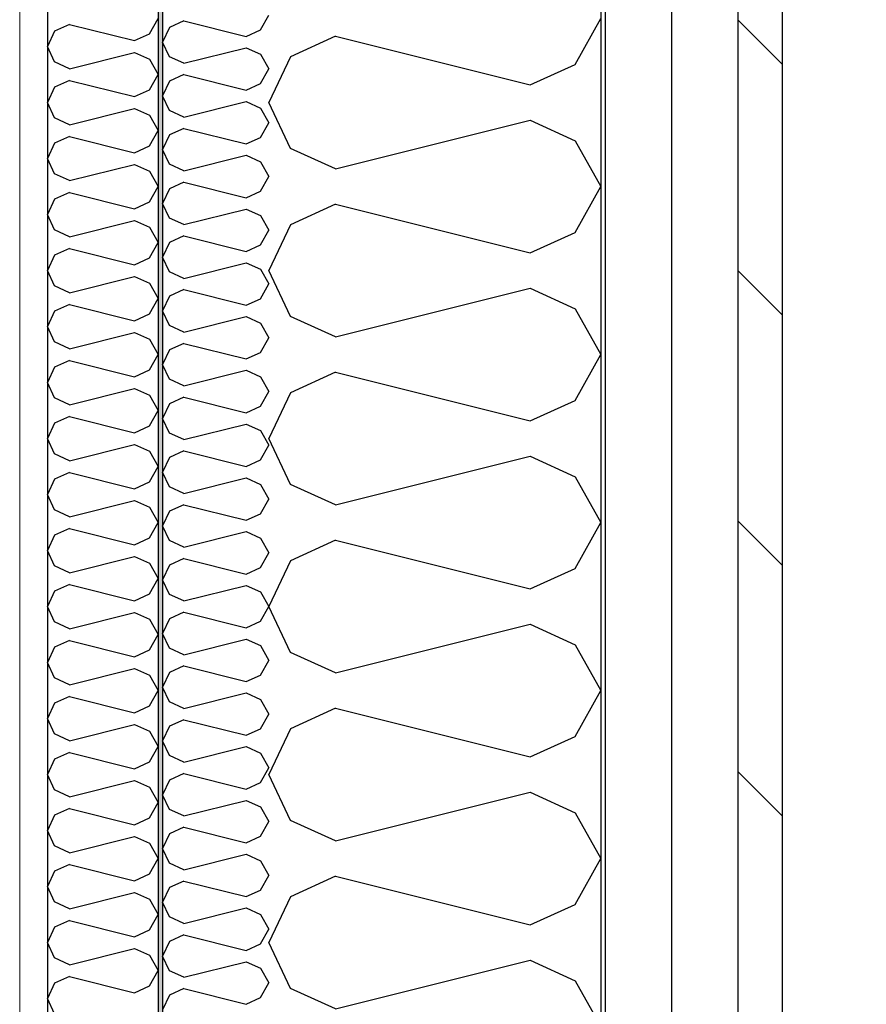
# Model space of a CAD drawing. Header units: millimetres. Extents: x -82116 to -58044, y -2070 to 12890.
# Tile 60 of 65: x -60436 to -60053, y 5587 to 6032. Entities that reach past the tile are written whole.
import ezdxf

# ---------------------------------------------------------------- set-up
doc = ezdxf.new("R2010")
doc.units = ezdxf.units.MM
doc.header["$LTSCALE"] = 0.5
doc.header["$MEASUREMENT"] = 0
doc.linetypes.add('PLINE', pattern=[0])
doc.linetypes.add('Wipeout_Contour', pattern=[2000, 0, -2000])
for name, color, linetype in [('232- Ikke-bærende yttervegger (Skravur)(Nye konstruksjoner)', 7, 'Continuous'), ('232- Ikke-bærende yttervegger(Nye konstruksjoner)', 7, 'Continuous'), ('235- Utvendig kledning og overflate (Skravur)(Nye konstruksjoner)', 7, 'Continuous'), ('235- Utvendig kledning og overflate(Nye konstruksjoner)', 7, 'Continuous'), ('832- Tekst bygning(Nye konstruksjoner)', 7, 'Continuous')]:
    doc.layers.add(name, color=color, linetype=linetype)
doc.layers.add('236- Innvendig kledning og overflate(Nye konstruksjoner)', color=7, linetype='Continuous', lineweight=0)
doc.dimstyles.new('GENERATED_STYLE__2', dxfattribs={"dimtxt": 0.18, "dimasz": 182.4, "dimexe": 0.18, "dimexo": 0.0625, "dimgap": 0, "dimtad": 0, "dimtih": 1, "dimtoh": 1, "dimdec": 4, "dimzin": 0, "dimdsep": 46, "dimcen": 0.09, "dimadec": 0, "dimazin": 0, "dimtfac": 1, "dimtdec": 4, "dimtmove": 0, "dimatfit": 3, "dimldrblk": 'ARROWHEAD_5', "dimfxl": 1, "dimtolj": 1, "dimtzin": 0, "dimarcsym": 0})

# ---------------------------------------------------------------- blocks, each defined once
blk = doc.blocks.new('*X11')
at = {"layer": '232- Ikke-bærende yttervegger (Skravur)(Nye konstruksjoner)', "linetype": 'PLINE'}
for p, q in [((-60361.52, 6031.35), (-60368.02, 6028.39)), ((-60361.52, 6031.35), (-60333.36, 6024.31)), ((-60326.86, 6027.27), (-60323.16, 6033.9)), ((-60368.02, 6028.39), (-60371.16, 6021.76)), ((-60333.36, 6024.31), (-60326.86, 6027.27)), ((-60368.02, 6015.12), (-60371.16, 6021.76)), ((-60361.52, 6012.17), (-60333.36, 6019.2)), ((-60333.36, 6019.2), (-60326.86, 6016.25)), ((-60361.52, 6012.17), (-60368.02, 6015.12)), ((-60326.86, 6016.25), (-60323.16, 6009.61)), ((-60326.86, 6002.98), (-60323.16, 6009.61)), ((-60368.02, 6004.11), (-60371.16, 5997.47)), ((-60361.52, 6007.06), (-60368.02, 6004.11)), ((-60361.52, 6007.06), (-60333.36, 6000.03)), ((-60333.36, 6000.03), (-60326.86, 6002.98)), ((-60368.02, 5990.84), (-60371.16, 5997.47)), ((-60361.52, 5987.88), (-60333.36, 5994.92)), ((-60333.36, 5994.92), (-60326.86, 5991.96)), ((-60361.52, 5987.88), (-60368.02, 5990.84)), ((-60326.86, 5991.96), (-60323.16, 5985.33)), ((-60361.52, 5982.78), (-60368.02, 5979.82)), ((-60361.52, 5982.78), (-60333.36, 5975.74)), ((-60326.86, 5978.7), (-60323.16, 5985.33)), ((-60368.02, 5979.82), (-60371.16, 5973.19)), ((-60333.36, 5975.74), (-60326.86, 5978.7)), ((-60368.02, 5966.56), (-60371.16, 5973.19)), ((-60361.52, 5963.6), (-60333.36, 5970.64)), ((-60333.36, 5970.64), (-60326.86, 5967.68)), ((-60361.52, 5963.6), (-60368.02, 5966.56)), ((-60326.86, 5967.68), (-60323.16, 5961.05)), ((-60326.86, 5954.42), (-60323.16, 5961.05)), ((-60368.02, 5955.54), (-60371.16, 5948.91)), ((-60361.52, 5958.5), (-60368.02, 5955.54)), ((-60361.52, 5958.5), (-60333.36, 5951.46)), ((-60333.36, 5951.46), (-60326.86, 5954.42)), ((-60368.02, 5942.28), (-60371.16, 5948.91)), ((-60361.52, 5939.32), (-60333.36, 5946.36)), ((-60333.36, 5946.36), (-60326.86, 5943.4)), ((-60361.52, 5939.32), (-60368.02, 5942.28)), ((-60326.86, 5943.4), (-60323.16, 5936.77)), ((-60326.86, 5930.14), (-60323.16, 5936.77)), ((-60361.52, 5934.22), (-60368.02, 5931.26)), ((-60361.52, 5934.22), (-60333.36, 5927.18)), ((-60368.02, 5931.26), (-60371.16, 5924.63)), ((-60333.36, 5927.18), (-60326.86, 5930.14)), ((-60368.02, 5918), (-60371.16, 5924.63)), ((-60361.52, 5915.04), (-60333.36, 5922.08)), ((-60333.36, 5922.08), (-60326.86, 5919.12)), ((-60326.86, 5919.12), (-60323.16, 5912.49)), ((-60361.52, 5915.04), (-60368.02, 5918)), ((-60326.86, 5905.86), (-60323.16, 5912.49)), ((-60368.02, 5906.98), (-60371.16, 5900.35)), ((-60361.52, 5909.94), (-60368.02, 5906.98)), ((-60361.52, 5909.94), (-60333.36, 5902.9)), ((-60333.36, 5902.9), (-60326.86, 5905.86)), ((-60368.02, 5893.72), (-60371.16, 5900.35)), ((-60361.52, 5890.76), (-60333.36, 5897.8)), ((-60333.36, 5897.8), (-60326.86, 5894.84)), ((-60361.52, 5890.76), (-60368.02, 5893.72)), ((-60326.86, 5894.84), (-60323.16, 5888.21)), ((-60326.86, 5881.58), (-60323.16, 5888.21)), ((-60361.52, 5885.66), (-60368.02, 5882.7)), ((-60361.52, 5885.66), (-60333.36, 5878.62)), ((-60368.02, 5882.7), (-60371.16, 5876.07)), ((-60333.36, 5878.62), (-60326.86, 5881.58)), ((-60368.02, 5869.44), (-60371.16, 5876.07)), ((-60361.52, 5866.48), (-60333.36, 5873.52)), ((-60333.36, 5873.52), (-60326.86, 5870.56)), ((-60326.86, 5870.56), (-60323.16, 5863.93)), ((-60361.52, 5866.48), (-60368.02, 5869.44)), ((-60361.52, 5861.38), (-60368.02, 5858.42)), ((-60361.52, 5861.38), (-60333.36, 5854.34)), ((-60326.86, 5857.3), (-60323.16, 5863.93)), ((-60368.02, 5858.42), (-60371.16, 5851.79)), ((-60333.36, 5854.34), (-60326.86, 5857.3)), ((-60368.02, 5845.16), (-60371.16, 5851.79)), ((-60361.52, 5842.2), (-60333.36, 5849.24)), ((-60333.36, 5849.24), (-60326.86, 5846.28)), ((-60361.52, 5842.2), (-60368.02, 5845.16)), ((-60326.86, 5846.28), (-60323.16, 5839.65)), ((-60326.86, 5833.02), (-60323.16, 5839.65)), ((-60361.52, 5837.1), (-60368.02, 5834.14)), ((-60361.52, 5837.1), (-60333.36, 5830.06)), ((-60368.02, 5834.14), (-60371.16, 5827.51)), ((-60333.36, 5830.06), (-60326.86, 5833.02)), ((-60368.02, 5820.87), (-60371.16, 5827.51)), ((-60361.52, 5817.92), (-60333.36, 5824.95)), ((-60333.36, 5824.95), (-60326.86, 5822)), ((-60326.86, 5822), (-60323.16, 5815.36)), ((-60361.52, 5817.92), (-60368.02, 5820.87)), ((-60361.52, 5812.81), (-60368.02, 5809.86)), ((-60361.52, 5812.81), (-60333.36, 5805.77)), ((-60326.86, 5808.73), (-60323.16, 5815.36)), ((-60368.02, 5809.86), (-60371.16, 5803.22)), ((-60333.36, 5805.77), (-60326.86, 5808.73)), ((-60368.02, 5796.59), (-60371.16, 5803.22)), ((-60361.52, 5793.63), (-60333.36, 5800.67)), ((-60333.36, 5800.67), (-60326.86, 5797.71)), ((-60361.52, 5793.63), (-60368.02, 5796.59)), ((-60326.86, 5797.71), (-60323.16, 5791.08)), ((-60326.86, 5784.45), (-60323.16, 5791.08)), ((-60368.02, 5785.57), (-60371.16, 5778.94)), ((-60361.52, 5788.53), (-60368.02, 5785.57)), ((-60361.52, 5788.53), (-60333.36, 5781.49)), ((-60333.36, 5781.49), (-60326.86, 5784.45)), ((-60368.02, 5772.31), (-60371.16, 5778.94)), ((-60361.52, 5769.35), (-60368.02, 5772.31)), ((-60361.52, 5769.35), (-60333.36, 5776.39)), ((-60333.36, 5776.39), (-60326.86, 5773.43)), ((-60326.86, 5773.43), (-60323.16, 5766.8)), ((-60361.52, 5764.25), (-60368.02, 5761.29)), ((-60361.52, 5764.25), (-60333.36, 5757.21)), ((-60326.86, 5760.17), (-60323.16, 5766.8)), ((-60368.02, 5761.29), (-60371.16, 5754.66)), ((-60333.36, 5757.21), (-60326.86, 5760.17)), ((-60368.02, 5748.03), (-60371.16, 5754.66)), ((-60361.52, 5745.07), (-60333.36, 5752.11)), ((-60333.36, 5752.11), (-60326.86, 5749.15)), ((-60361.52, 5745.07), (-60368.02, 5748.03)), ((-60326.86, 5749.15), (-60323.16, 5742.52)), ((-60326.86, 5735.89), (-60323.16, 5742.52)), ((-60368.02, 5737.01), (-60371.16, 5730.38)), ((-60361.52, 5739.97), (-60368.02, 5737.01)), ((-60361.52, 5739.97), (-60333.36, 5732.93)), ((-60333.36, 5732.93), (-60326.86, 5735.89)), ((-60368.02, 5723.75), (-60371.16, 5730.38)), ((-60361.52, 5720.79), (-60333.36, 5727.83)), ((-60333.36, 5727.83), (-60326.86, 5724.87)), ((-60361.52, 5720.79), (-60368.02, 5723.75)), ((-60326.86, 5724.87), (-60323.16, 5718.24)), ((-60361.52, 5715.69), (-60368.02, 5712.73)), ((-60361.52, 5715.69), (-60333.36, 5708.65)), ((-60326.86, 5711.61), (-60323.16, 5718.24)), ((-60368.02, 5712.73), (-60371.16, 5706.1)), ((-60333.36, 5708.65), (-60326.86, 5711.61)), ((-60368.02, 5699.47), (-60371.16, 5706.1)), ((-60361.52, 5696.51), (-60333.36, 5703.55)), ((-60333.36, 5703.55), (-60326.86, 5700.59)), ((-60361.52, 5696.51), (-60368.02, 5699.47)), ((-60326.86, 5700.59), (-60323.16, 5693.96)), ((-60326.86, 5687.33), (-60323.16, 5693.96)), ((-60368.02, 5688.45), (-60371.16, 5681.82)), ((-60361.52, 5691.41), (-60368.02, 5688.45)), ((-60361.52, 5691.41), (-60333.36, 5684.37)), ((-60333.36, 5684.37), (-60326.86, 5687.33)), ((-60368.02, 5675.19), (-60371.16, 5681.82)), ((-60361.52, 5672.23), (-60333.36, 5679.27)), ((-60333.36, 5679.27), (-60326.86, 5676.31)), ((-60361.52, 5672.23), (-60368.02, 5675.19)), ((-60326.86, 5676.31), (-60323.16, 5669.68)), ((-60361.52, 5667.13), (-60368.02, 5664.17)), ((-60361.52, 5667.13), (-60333.36, 5660.09)), ((-60326.86, 5663.05), (-60323.16, 5669.68)), ((-60368.02, 5664.17), (-60371.16, 5657.54)), ((-60333.36, 5660.09), (-60326.86, 5663.05)), ((-60368.02, 5650.91), (-60371.16, 5657.54)), ((-60361.52, 5647.95), (-60333.36, 5654.99)), ((-60333.36, 5654.99), (-60326.86, 5652.03)), ((-60361.52, 5647.95), (-60368.02, 5650.91)), ((-60326.86, 5652.03), (-60323.16, 5645.4)), ((-60326.86, 5638.76), (-60323.16, 5645.4)), ((-60368.02, 5639.89), (-60371.16, 5633.26)), ((-60361.52, 5642.85), (-60368.02, 5639.89)), ((-60361.52, 5642.85), (-60333.36, 5635.81)), ((-60333.36, 5635.81), (-60326.86, 5638.76)), ((-60368.02, 5626.62), (-60371.16, 5633.26)), ((-60361.52, 5623.67), (-60333.36, 5630.7)), ((-60333.36, 5630.7), (-60326.86, 5627.75)), ((-60361.52, 5623.67), (-60368.02, 5626.62)), ((-60326.86, 5627.75), (-60323.16, 5621.11)), ((-60326.86, 5614.48), (-60323.16, 5621.11)), ((-60361.52, 5618.56), (-60368.02, 5615.6)), ((-60361.52, 5618.56), (-60333.36, 5611.52)), ((-60368.02, 5615.6), (-60371.16, 5608.97)), ((-60333.36, 5611.52), (-60326.86, 5614.48)), ((-60368.02, 5602.34), (-60371.16, 5608.97)), ((-60361.52, 5599.38), (-60333.36, 5606.42)), ((-60333.36, 5606.42), (-60326.86, 5603.46)), ((-60326.86, 5603.46), (-60323.16, 5596.83)), ((-60361.52, 5599.38), (-60368.02, 5602.34)), ((-60361.52, 5594.28), (-60368.02, 5591.32)), ((-60361.52, 5594.28), (-60333.36, 5587.24)), ((-60326.86, 5590.2), (-60323.16, 5596.83)), ((-60368.02, 5591.32), (-60371.16, 5584.69)), ((-60333.36, 5587.24), (-60326.86, 5590.2))]:
    blk.add_line(p, q, dxfattribs=at)
blk = doc.blocks.new('*X12')
at = {"layer": '232- Ikke-bærende yttervegger (Skravur)(Nye konstruksjoner)', "linetype": 'PLINE'}
for p, q in [((-60377.01, 6025.47), (-60373.16, 6032.38)), ((-60419.89, 6026.64), (-60423.16, 6019.73)), ((-60413.12, 6029.72), (-60419.89, 6026.64)), ((-60413.12, 6029.72), (-60383.79, 6022.39)), ((-60383.79, 6022.39), (-60377.01, 6025.47)), ((-60419.89, 6012.82), (-60423.16, 6019.73)), ((-60413.12, 6009.74), (-60383.79, 6017.08)), ((-60383.79, 6017.08), (-60377.01, 6013.99)), ((-60413.12, 6009.74), (-60419.89, 6012.82)), ((-60377.01, 6013.99), (-60373.16, 6007.09)), ((-60413.12, 6004.43), (-60419.89, 6001.35)), ((-60413.12, 6004.43), (-60383.79, 5997.1)), ((-60377.01, 6000.18), (-60373.16, 6007.09)), ((-60419.89, 6001.35), (-60423.16, 5994.44)), ((-60383.79, 5997.1), (-60377.01, 6000.18)), ((-60419.89, 5987.53), (-60423.16, 5994.44)), ((-60413.12, 5984.45), (-60383.79, 5991.78)), ((-60383.79, 5991.78), (-60377.01, 5988.7)), ((-60413.12, 5984.45), (-60419.89, 5987.53)), ((-60377.01, 5988.7), (-60373.16, 5981.79)), ((-60377.01, 5974.89), (-60373.16, 5981.79)), ((-60413.12, 5979.14), (-60419.89, 5976.05)), ((-60413.12, 5979.14), (-60383.79, 5971.8)), ((-60419.89, 5976.05), (-60423.16, 5969.15)), ((-60383.79, 5971.8), (-60377.01, 5974.89)), ((-60419.89, 5962.24), (-60423.16, 5969.15)), ((-60413.12, 5959.16), (-60383.79, 5966.49)), ((-60383.79, 5966.49), (-60377.01, 5963.41)), ((-60377.01, 5963.41), (-60373.16, 5956.5)), ((-60413.12, 5959.16), (-60419.89, 5962.24)), ((-60377.01, 5949.59), (-60373.16, 5956.5)), ((-60419.89, 5950.76), (-60423.16, 5943.85)), ((-60413.12, 5953.84), (-60419.89, 5950.76)), ((-60413.12, 5953.84), (-60383.79, 5946.51)), ((-60383.79, 5946.51), (-60377.01, 5949.59)), ((-60419.89, 5936.95), (-60423.16, 5943.85)), ((-60413.12, 5933.86), (-60383.79, 5941.2)), ((-60383.79, 5941.2), (-60377.01, 5938.11)), ((-60413.12, 5933.86), (-60419.89, 5936.95)), ((-60377.01, 5938.11), (-60373.16, 5931.21)), ((-60413.12, 5928.55), (-60419.89, 5925.47)), ((-60413.12, 5928.55), (-60383.79, 5921.22)), ((-60377.01, 5924.3), (-60373.16, 5931.21)), ((-60419.89, 5925.47), (-60423.16, 5918.56)), ((-60383.79, 5921.22), (-60377.01, 5924.3)), ((-60419.89, 5911.65), (-60423.16, 5918.56)), ((-60413.12, 5908.57), (-60383.79, 5915.9)), ((-60383.79, 5915.9), (-60377.01, 5912.82)), ((-60413.12, 5908.57), (-60419.89, 5911.65)), ((-60377.01, 5912.82), (-60373.16, 5905.91)), ((-60377.01, 5899.01), (-60373.16, 5905.91)), ((-60413.12, 5903.26), (-60419.89, 5900.17)), ((-60413.12, 5903.26), (-60383.79, 5895.92)), ((-60419.89, 5900.17), (-60423.16, 5893.27)), ((-60383.79, 5895.92), (-60377.01, 5899.01)), ((-60419.89, 5886.36), (-60423.16, 5893.27)), ((-60413.12, 5883.28), (-60383.79, 5890.61)), ((-60383.79, 5890.61), (-60377.01, 5887.53)), ((-60413.12, 5883.28), (-60419.89, 5886.36)), ((-60377.01, 5887.53), (-60373.16, 5880.62)), ((-60377.01, 5873.71), (-60373.16, 5880.62)), ((-60419.89, 5874.88), (-60423.16, 5867.97)), ((-60413.12, 5877.96), (-60419.89, 5874.88)), ((-60413.12, 5877.96), (-60383.79, 5870.63)), ((-60383.79, 5870.63), (-60377.01, 5873.71)), ((-60419.89, 5861.07), (-60423.16, 5867.97)), ((-60413.12, 5857.98), (-60419.89, 5861.07)), ((-60413.12, 5857.98), (-60383.79, 5865.32)), ((-60383.79, 5865.32), (-60377.01, 5862.23)), ((-60377.01, 5862.23), (-60373.16, 5855.33)), ((-60413.12, 5852.67), (-60419.89, 5849.59)), ((-60413.12, 5852.67), (-60383.79, 5845.34)), ((-60377.01, 5848.42), (-60373.16, 5855.33)), ((-60419.89, 5849.59), (-60423.16, 5842.68)), ((-60383.79, 5845.34), (-60377.01, 5848.42)), ((-60419.89, 5835.77), (-60423.16, 5842.68)), ((-60413.12, 5832.69), (-60383.79, 5840.02)), ((-60383.79, 5840.02), (-60377.01, 5836.94)), ((-60413.12, 5832.69), (-60419.89, 5835.77)), ((-60377.01, 5836.94), (-60373.16, 5830.03)), ((-60377.01, 5823.13), (-60373.16, 5830.03)), ((-60413.12, 5827.38), (-60419.89, 5824.3)), ((-60413.12, 5827.38), (-60383.79, 5820.05)), ((-60419.89, 5824.3), (-60423.16, 5817.39)), ((-60383.79, 5820.05), (-60377.01, 5823.13)), ((-60419.89, 5810.48), (-60423.16, 5817.39)), ((-60413.12, 5807.4), (-60383.79, 5814.73)), ((-60383.79, 5814.73), (-60377.01, 5811.65)), ((-60413.12, 5807.4), (-60419.89, 5810.48)), ((-60377.01, 5811.65), (-60373.16, 5804.74)), ((-60377.01, 5797.83), (-60373.16, 5804.74)), ((-60419.89, 5799), (-60423.16, 5792.1)), ((-60413.12, 5802.08), (-60419.89, 5799)), ((-60413.12, 5802.08), (-60383.79, 5794.75)), ((-60383.79, 5794.75), (-60377.01, 5797.83)), ((-60419.89, 5785.19), (-60423.16, 5792.1)), ((-60413.12, 5782.11), (-60383.79, 5789.44)), ((-60383.79, 5789.44), (-60377.01, 5786.36)), ((-60377.01, 5786.36), (-60373.16, 5779.45)), ((-60413.12, 5782.11), (-60419.89, 5785.19)), ((-60413.12, 5776.79), (-60419.89, 5773.71)), ((-60413.12, 5776.79), (-60383.79, 5769.46)), ((-60377.01, 5772.54), (-60373.16, 5779.45)), ((-60419.89, 5773.71), (-60423.16, 5766.8)), ((-60383.79, 5769.46), (-60377.01, 5772.54)), ((-60419.89, 5759.89), (-60423.16, 5766.8)), ((-60413.12, 5756.81), (-60383.79, 5764.15)), ((-60383.79, 5764.15), (-60377.01, 5761.06)), ((-60413.12, 5756.81), (-60419.89, 5759.89)), ((-60377.01, 5761.06), (-60373.16, 5754.16)), ((-60413.12, 5751.5), (-60419.89, 5748.42)), ((-60413.12, 5751.5), (-60383.79, 5744.17)), ((-60377.01, 5747.25), (-60373.16, 5754.16)), ((-60419.89, 5748.42), (-60423.16, 5741.51)), ((-60383.79, 5744.17), (-60377.01, 5747.25)), ((-60419.89, 5734.6), (-60423.16, 5741.51)), ((-60413.12, 5731.52), (-60383.79, 5738.85)), ((-60383.79, 5738.85), (-60377.01, 5735.77)), ((-60413.12, 5731.52), (-60419.89, 5734.6)), ((-60377.01, 5735.77), (-60373.16, 5728.86)), ((-60377.01, 5721.96), (-60373.16, 5728.86)), ((-60413.12, 5726.21), (-60419.89, 5723.12)), ((-60413.12, 5726.21), (-60383.79, 5718.87)), ((-60419.89, 5723.12), (-60423.16, 5716.22)), ((-60383.79, 5718.87), (-60377.01, 5721.96)), ((-60419.89, 5709.31), (-60423.16, 5716.22)), ((-60413.12, 5706.23), (-60383.79, 5713.56)), ((-60383.79, 5713.56), (-60377.01, 5710.48)), ((-60377.01, 5710.48), (-60373.16, 5703.57)), ((-60413.12, 5706.23), (-60419.89, 5709.31)), ((-60377.01, 5696.66), (-60373.16, 5703.57)), ((-60419.89, 5697.83), (-60423.16, 5690.92)), ((-60413.12, 5700.91), (-60419.89, 5697.83)), ((-60413.12, 5700.91), (-60383.79, 5693.58)), ((-60383.79, 5693.58), (-60377.01, 5696.66)), ((-60419.89, 5684.02), (-60423.16, 5690.92)), ((-60413.12, 5680.93), (-60383.79, 5688.27)), ((-60383.79, 5688.27), (-60377.01, 5685.18)), ((-60413.12, 5680.93), (-60419.89, 5684.02)), ((-60377.01, 5685.18), (-60373.16, 5678.28)), ((-60413.12, 5675.62), (-60419.89, 5672.54)), ((-60413.12, 5675.62), (-60383.79, 5668.29)), ((-60377.01, 5671.37), (-60373.16, 5678.28)), ((-60419.89, 5672.54), (-60423.16, 5665.63)), ((-60383.79, 5668.29), (-60377.01, 5671.37)), ((-60419.89, 5658.72), (-60423.16, 5665.63)), ((-60413.12, 5655.64), (-60383.79, 5662.97)), ((-60383.79, 5662.97), (-60377.01, 5659.89)), ((-60413.12, 5655.64), (-60419.89, 5658.72)), ((-60377.01, 5659.89), (-60373.16, 5652.98)), ((-60377.01, 5646.08), (-60373.16, 5652.98)), ((-60413.12, 5650.33), (-60419.89, 5647.24)), ((-60413.12, 5650.33), (-60383.79, 5642.99)), ((-60419.89, 5647.24), (-60423.16, 5640.34)), ((-60383.79, 5642.99), (-60377.01, 5646.08)), ((-60419.89, 5633.43), (-60423.16, 5640.34)), ((-60413.12, 5630.35), (-60383.79, 5637.68)), ((-60383.79, 5637.68), (-60377.01, 5634.6)), ((-60377.01, 5634.6), (-60373.16, 5627.69)), ((-60413.12, 5630.35), (-60419.89, 5633.43)), ((-60377.01, 5620.78), (-60373.16, 5627.69)), ((-60419.89, 5621.95), (-60423.16, 5615.04)), ((-60413.12, 5625.03), (-60419.89, 5621.95)), ((-60413.12, 5625.03), (-60383.79, 5617.7)), ((-60383.79, 5617.7), (-60377.01, 5620.78)), ((-60419.89, 5608.14), (-60423.16, 5615.04)), ((-60413.12, 5605.05), (-60383.79, 5612.39)), ((-60383.79, 5612.39), (-60377.01, 5609.3)), ((-60413.12, 5605.05), (-60419.89, 5608.14)), ((-60377.01, 5609.3), (-60373.16, 5602.4)), ((-60413.12, 5599.74), (-60419.89, 5596.66)), ((-60413.12, 5599.74), (-60383.79, 5592.41)), ((-60377.01, 5595.49), (-60373.16, 5602.4)), ((-60419.89, 5596.66), (-60423.16, 5589.75)), ((-60383.79, 5592.41), (-60377.01, 5595.49)), ((-60419.89, 5582.84), (-60423.16, 5589.75))]:
    blk.add_line(p, q, dxfattribs=at)
blk = doc.blocks.new('*X30')
at = {"layer": '232- Ikke-bærende yttervegger (Skravur)(Nye konstruksjoner)', "linetype": 'PLINE'}
for p, q in [((-60184.72, 6011.66), (-60173.16, 6032.38)), ((-60293.03, 6024.41), (-60313.35, 6015.16)), ((-60293.03, 6024.41), (-60205.04, 6002.41)), ((-60313.35, 6015.16), (-60323.16, 5994.44)), ((-60205.04, 6002.41), (-60184.72, 6011.66)), ((-60313.35, 5973.72), (-60323.16, 5994.44)), ((-60293.03, 5964.47), (-60205.04, 5986.47)), ((-60205.04, 5986.47), (-60184.72, 5977.22)), ((-60184.72, 5977.22), (-60173.16, 5956.5)), ((-60293.03, 5964.47), (-60313.35, 5973.72)), ((-60184.72, 5935.78), (-60173.16, 5956.5)), ((-60293.03, 5948.53), (-60313.35, 5939.28)), ((-60293.03, 5948.53), (-60205.04, 5926.53)), ((-60313.35, 5939.28), (-60323.16, 5918.56)), ((-60205.04, 5926.53), (-60184.72, 5935.78)), ((-60313.35, 5897.84), (-60323.16, 5918.56)), ((-60293.03, 5888.59), (-60205.04, 5910.59)), ((-60205.04, 5910.59), (-60184.72, 5901.34)), ((-60184.72, 5901.34), (-60173.16, 5880.62)), ((-60293.03, 5888.59), (-60313.35, 5897.84)), ((-60184.72, 5859.9), (-60173.16, 5880.62)), ((-60293.03, 5872.65), (-60313.35, 5863.4)), ((-60293.03, 5872.65), (-60205.04, 5850.65)), ((-60313.35, 5863.4), (-60323.16, 5842.68)), ((-60205.04, 5850.65), (-60184.72, 5859.9)), ((-60313.35, 5821.96), (-60323.16, 5842.68)), ((-60293.03, 5812.71), (-60205.04, 5834.71)), ((-60205.04, 5834.71), (-60184.72, 5825.46)), ((-60293.03, 5812.71), (-60313.35, 5821.96)), ((-60184.72, 5825.46), (-60173.16, 5804.74)), ((-60184.72, 5784.02), (-60173.16, 5804.74)), ((-60293.03, 5796.77), (-60313.35, 5787.52)), ((-60293.03, 5796.77), (-60205.04, 5774.77)), ((-60313.35, 5787.52), (-60323.16, 5766.8)), ((-60205.04, 5774.77), (-60184.72, 5784.02)), ((-60313.35, 5746.08), (-60323.16, 5766.8)), ((-60293.03, 5736.83), (-60205.04, 5758.83)), ((-60205.04, 5758.83), (-60184.72, 5749.58)), ((-60293.03, 5736.83), (-60313.35, 5746.08)), ((-60184.72, 5749.58), (-60173.16, 5728.86)), ((-60184.72, 5708.14), (-60173.16, 5728.86)), ((-60293.03, 5720.89), (-60313.35, 5711.64)), ((-60293.03, 5720.89), (-60205.04, 5698.89)), ((-60313.35, 5711.64), (-60323.16, 5690.92)), ((-60205.04, 5698.89), (-60184.72, 5708.14)), ((-60313.35, 5670.2), (-60323.16, 5690.92)), ((-60293.03, 5660.95), (-60205.04, 5682.95)), ((-60205.04, 5682.95), (-60184.72, 5673.71)), ((-60293.03, 5660.95), (-60313.35, 5670.2)), ((-60184.72, 5673.71), (-60173.16, 5652.98)), ((-60184.72, 5632.26), (-60173.16, 5652.98)), ((-60293.03, 5645.01), (-60313.35, 5635.77)), ((-60293.03, 5645.01), (-60205.04, 5623.02)), ((-60313.35, 5635.77), (-60323.16, 5615.04)), ((-60205.04, 5623.02), (-60184.72, 5632.26)), ((-60313.35, 5594.32), (-60323.16, 5615.04)), ((-60293.03, 5585.08), (-60205.04, 5607.07)), ((-60205.04, 5607.07), (-60184.72, 5597.83)), ((-60293.03, 5585.08), (-60313.35, 5594.32)), ((-60184.72, 5597.83), (-60173.16, 5577.1))]:
    blk.add_line(p, q, dxfattribs=at)
blk = doc.blocks.new('ARROWHEAD_5')
at = {"linetype": 'Continuous'}
blk.add_hatch(color=256, dxfattribs=at).paths.add_polyline_path([(-1, 0.2679), (0, 0), (-1, -0.2679)])
blk.add_line((0, 0), (-1, 0), dxfattribs=at)

msp = doc.modelspace()

# ---------------------------------------------------------------- hatches: boundary and pattern name
at = {"layer": '232- Ikke-bærende yttervegger (Skravur)(Nye konstruksjoner)', "linetype": 'Continuous'}
msp.add_hatch(color=256, dxfattribs=at).paths.add_polyline_path([(-60373.16, 6469.52), (-60373.16, 3820), (-60371.16, 3820), (-60371.16, 6469.44)])
h = msp.add_hatch(dxfattribs=at)
h.set_pattern_fill('Gips', color=256, style=0, pattern_type=2)
h.set_pattern_definition([(270, (0, 0), (86.60254, 0), [0, -50]), (270, (43.3, -25), (86.60254, 0), [0, -50])])
h.paths.add_polyline_path([(-60423.16, 6359.1), (-60435.66, 6359.65), (-60435.66, 3820), (-60423.16, 3820)])
at = {"layer": '235- Utvendig kledning og overflate (Skravur)(Nye konstruksjoner)', "linetype": 'Continuous'}
h = msp.add_hatch(dxfattribs=at)
h.set_pattern_fill('Prikker_tett', color=256, style=0, pattern_type=2)
h.set_pattern_definition([(0, (0, 0), (0, 43.30127), [0, -25]), (0, (12.5, 21.65), (0, 43.30127), [0, -25])])
h.paths.add_polyline_path([(-60171.16, 6470), (-60173.16, 6470), (-60173.16, 4720), (-60171.16, 4720)])
h = msp.add_hatch(dxfattribs=at)
h.set_pattern_fill('Skrålinjer_2', color=256, style=0, pattern_type=2)
h.set_pattern_definition([(315, (0, 0), (56.56854, 56.56854), [80, 0])])
h.paths.add_polyline_path([(-60091.16, 6470), (-60111.16, 6470), (-60111.16, 4720), (-60091.16, 4720)])

# ---------------------------------------------------------------- linework, layer by layer
at = {"layer": '232- Ikke-bærende yttervegger(Nye konstruksjoner)', "linetype": 'PLINE'}
for p, q in [((-60373.16, 6469.52), (-60373.16, 3820)), ((-60371.16, 6469.44), (-60371.16, 3820))]:
    msp.add_line(p, q, dxfattribs=at)
at = {"layer": '232- Ikke-bærende yttervegger(Nye konstruksjoner)', "linetype": 'PLINE', "flags": 128}
msp.add_lwpolyline([(-60423.16, 6471.71), (-60423.16, 6421.66), (-60423.16, 6371.61), (-60423.16, 6359.1), (-60423.16, 3820)], dxfattribs=at)
at = {"layer": '235- Utvendig kledning og overflate(Nye konstruksjoner)', "linetype": 'PLINE'}
for p, q in [((-60111.16, 6470), (-60111.16, 4720)), ((-60091.16, 6470), (-60091.16, 4720))]:
    msp.add_line(p, q, dxfattribs=at)
at = {"layer": '236- Innvendig kledning og overflate(Nye konstruksjoner)', "linetype": 'PLINE'}
msp.add_line((-60435.66, 6472.25), (-60435.66, 3820), dxfattribs=at)

# ---------------------------------------------------------------- block references
at = {"layer": '232- Ikke-bærende yttervegger(Nye konstruksjoner)'}
for name in ['*X12', '*X11']:
    msp.add_blockref(name, (0, 0), dxfattribs=at)

# ---------------------------------------------------------------- leaders
at = {"layer": '832- Tekst bygning(Nye konstruksjoner)', "linetype": 'PLINE', "annotation_type": 0, "has_hookline": 1, "hookline_direction": 0, "text_width": 709.3}
msp.add_leader([(-60111.16, 6226.63), (-59744.16, 5950.34), (-59830.91, 5904.92), (-59648.51, 5904.92)], dimstyle='GENERATED_STYLE__2', dxfattribs=at)

# ---------------------------------------------------------------- next in the draw order: wipeouts: each hides what was drawn before it
at = {"linetype": 'Wipeout_Contour', "ltscale": 241688.285918}
msp.add_wipeout([(-60141.16, 6470), (-60171.16, 6470), (-60171.16, 4720), (-60141.16, 4720)], dxfattribs=at).dxf.layer = '235- Utvendig kledning og overflate (Skravur)(Nye konstruksjoner)'

# ---------------------------------------------------------------- next in the draw order: linework, layer by layer
at = {"layer": '232- Ikke-bærende yttervegger(Nye konstruksjoner)', "linetype": 'PLINE'}
msp.add_line((-60173.16, 6130), (-60173.16, 4720), dxfattribs=at)
at = {"layer": '235- Utvendig kledning og overflate(Nye konstruksjoner)', "linetype": 'PLINE'}
for p, q in [((-60171.16, 6470), (-60171.16, 4720)), ((-60141.16, 6470), (-60141.16, 4720))]:
    msp.add_line(p, q, dxfattribs=at)

# ---------------------------------------------------------------- next in the draw order: block references
at = {"layer": '232- Ikke-bærende yttervegger(Nye konstruksjoner)'}
msp.add_blockref('*X30', (0, 0), dxfattribs=at)

doc.saveas('drawing.dxf')
